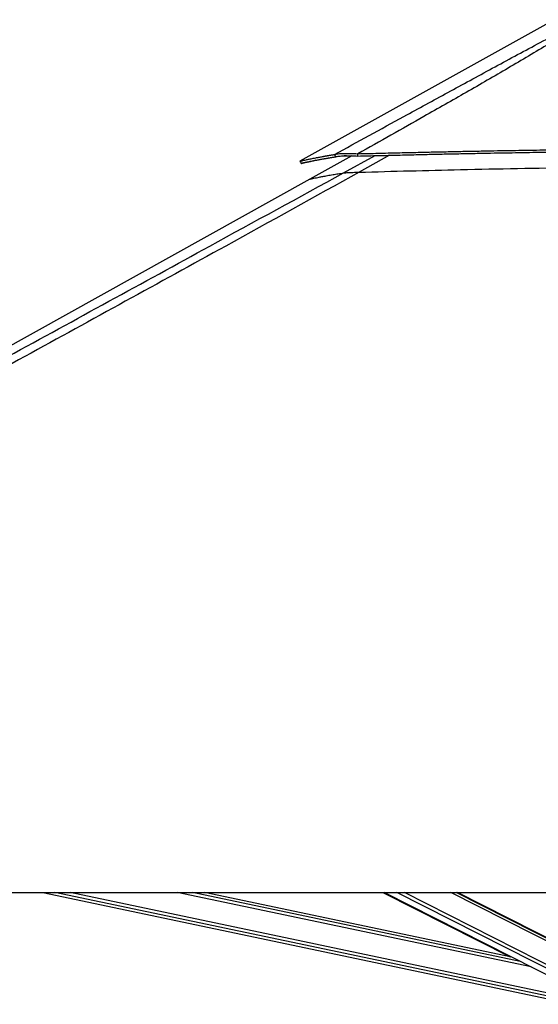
# Model space of a CAD drawing. Header units: millimetres. Extents: x 20 to 19305, y 40 to 15632.
# Tile 90 of 114: x 14621 to 15430, y 6436 to 7972. Entities that reach past the tile are written whole.
import ezdxf

# ---------------------------------------------------------------- set-up
doc = ezdxf.new("R2010")
doc.units = ezdxf.units.MM

msp = doc.modelspace()

# ---------------------------------------------------------------- linework, layer by layer
at = {"color": 7, "linetype": 'Continuous', "lineweight": 25, "ltscale": 2}
for p, q in [((15441.99, 7964.86), (15058.52, 7751.67)), ((15139.47, 7760.06), (15074.12, 7723.73)), ((15114.41, 7758.57), (15112.67, 7762.17)), ((15149.18, 7759.72), (15148.94, 7763.32)), ((15074.12, 7723.73), (13316.14, 6746.39)), ((13101.28, 6611), (15641.18, 6611)), ((14657.43, 6611), (15486.36, 6436.44)), ((15388.92, 6510.1), (14909.77, 6611)), ((15188.02, 6611), (15386.73, 6510.56)), ((15190.35, 6611), (15524.5, 6441.2)), ((15546.24, 6487.98), (15304.15, 6611))]:
    msp.add_line(p, q, dxfattribs=at)
at = {"color": 8, "linetype": 'Continuous', "lineweight": 25, "ltscale": 2}
for p, q in [((15126.52, 7733.39), (15175.77, 7760.38)), ((15198.17, 7760.93), (15150.9, 7734.53)), ((15487.17, 6440.27), (14676.44, 6611)), ((15488.18, 6445.09), (14700.35, 6611)), ((15419.16, 6494.73), (14867.04, 6611)), ((15402.26, 6503.32), (14890.92, 6611)), ((15263.06, 6574.05), (15189.97, 6611)), ((15538.87, 6443.8), (15209.83, 6611)), ((15541.87, 6448.43), (15221.94, 6611)), ((15550.08, 6480.76), (15293.77, 6611)), ((15549.44, 6485.39), (15302.25, 6611))]:
    msp.add_line(p, q, dxfattribs=at)
at = {"color": 7, "linetype": 'Continuous', "lineweight": 25, "ltscale": 2, "flags": 128}
msp.add_lwpolyline([(15058.5, 7751.66), (15059.47, 7749.91), (15060.44, 7748.16)], dxfattribs=at)
at = {"color": 7, "linetype": 'Continuous', "lineweight": 25, "ltscale": 2}
for points, knots in [([(15112.67, 7762.17), (15148.7, 7781.9), (15207.44, 7814.05), (15289.42, 7858.89), (15347.01, 7890.29), (15393.59, 7915.55), (15429.01, 7934.54), (15464.88, 7953.62), (15489.81, 7966.15), (15502.27, 7972.41)], [0, 0, 0, 0, 0.2839175, 0.4627989, 0.6416931, 0.7312098, 0.8207246, 0.9103698, 1, 1, 1, 1]), ([(15507.49, 7972.41), (15497.7, 7966.17), (15478.11, 7953.69), (15447.07, 7934.67), (15415.47, 7915.71), (15372.58, 7890.43), (15318.17, 7858.97), (15240.04, 7814.46), (15183.4, 7782.66), (15148.94, 7763.32)], [0, 0, 0, 0, 0.0897639, 0.1795426, 0.2695103, 0.35948, 0.5397535, 0.7200459, 1, 1, 1, 1]), ([(15058.53, 7751.67), (15058.6, 7751.69), (15058.75, 7751.74), (15059.9, 7752.02), (15061.79, 7752.46), (15064.52, 7753.07), (15067.56, 7753.73), (15070.53, 7754.37), (15073.16, 7754.92), (15076.13, 7755.53), (15079.49, 7756.21), (15082.71, 7756.84), (15085.66, 7757.41), (15088.22, 7757.9), (15091.02, 7758.42), (15093.4, 7758.86), (15095.27, 7759.2), (15096.54, 7759.43), (15097.9, 7759.67), (15099.37, 7759.93), (15100.79, 7760.18), (15102.23, 7760.43), (15103.76, 7760.69), (15105.59, 7761), (15107.57, 7761.34), (15109.49, 7761.65), (15111.16, 7761.93), (15112.2, 7762.09), (15112.67, 7762.17)], [0, 0, 0, 0, 0.0748676, 0.1564664, 0.2394957, 0.3244018, 0.4118798, 0.4595494, 0.5083194, 0.5587508, 0.6111252, 0.6660076, 0.6979259, 0.7310765, 0.7655871, 0.8026459, 0.816367, 0.8308274, 0.8461739, 0.8623985, 0.8797913, 0.8926611, 0.9088649, 0.9283711, 0.9501238, 0.969567, 0.986183, 1, 1, 1, 1]), ([(15060.47, 7748.17), (15060.54, 7748.19), (15060.69, 7748.24), (15061.84, 7748.52), (15063.72, 7748.95), (15066.44, 7749.56), (15069.47, 7750.22), (15072.43, 7750.85), (15075.04, 7751.39), (15078, 7752), (15081.35, 7752.67), (15084.56, 7753.3), (15087.5, 7753.87), (15090.05, 7754.35), (15092.84, 7754.87), (15095.21, 7755.3), (15097.07, 7755.63), (15098.33, 7755.86), (15099.69, 7756.1), (15101.15, 7756.36), (15102.57, 7756.6), (15104, 7756.85), (15105.52, 7757.11), (15107.35, 7757.42), (15109.32, 7757.75), (15111.23, 7758.06), (15112.9, 7758.33), (15113.94, 7758.5), (15114.41, 7758.57)], [0, 0, 0, 0, 0.0748694, 0.1564702, 0.2395012, 0.3244084, 0.4118873, 0.4595571, 0.5083272, 0.5587583, 0.6111323, 0.6660141, 0.697932, 0.7310821, 0.765592, 0.80265, 0.8163709, 0.8308309, 0.846177, 0.8624013, 0.8797937, 0.8926633, 0.9088667, 0.9283725, 0.9501248, 0.9695675, 0.9861833, 1, 1, 1, 1]), ([(15112.67, 7762.17), (15113.47, 7762.38), (15115.03, 7762.78), (15118.27, 7763.26), (15122.18, 7763.62), (15126.3, 7763.81), (15130.24, 7763.88), (15133.83, 7763.87), (15139.88, 7763.77), (15145.1, 7763.51), (15148.94, 7763.32)], [0, 0, 0, 0, 0.12647875, 0.24901052, 0.37872872, 0.50773697, 0.59120468, 0.67583737, 0.76205471, 1, 1, 1, 1]), ([(15114.41, 7758.57), (15115.14, 7758.76), (15116.59, 7759.13), (15119.65, 7759.56), (15123.38, 7759.9), (15127.32, 7760.08), (15131.11, 7760.15), (15134.57, 7760.16), (15140.42, 7760.09), (15145.47, 7759.88), (15149.18, 7759.72)], [0, 0, 0, 0, 0.1266703, 0.249099, 0.378503, 0.5071412, 0.5904199, 0.6749487, 0.7611858, 1, 1, 1, 1]), ([(15138.25, 7759.38), (15137.61, 7759.44), (15135.15, 7759.64), (15131.44, 7759.89), (15128.74, 7760), (15127.47, 7760.06)], [0, 0, 0, 0, 0.1559852, 0.6031641, 1, 1, 1, 1]), ([(15148.94, 7763.32), (15159.65, 7763.58), (15180.35, 7764.09), (15210.54, 7764.81), (15239.15, 7765.48), (15266.6, 7766.09), (15293.18, 7766.66), (15319.02, 7767.19), (15351.01, 7767.82), (15388.9, 7768.51), (15432.54, 7769.22), (15479.69, 7769.89), (15530.39, 7770.49), (15584.66, 7770.97), (15637.83, 7771.27), (15698.8, 7771.42), (15767.36, 7771.31), (15843.3, 7770.77), (15917.55, 7769.81), (15990.08, 7768.42), (16060.67, 7766.64), (16107.08, 7765.05), (16129.92, 7764.27)], [0, 0, 0, 0, 0.032848, 0.0634837, 0.0925205, 0.1204906, 0.147532, 0.1738828, 0.199574, 0.2453768, 0.2897483, 0.3329773, 0.3894376, 0.4446269, 0.4987034, 0.5518212, 0.6308141, 0.7081334, 0.7838893, 0.8578773, 0.9300475, 1, 1, 1, 1]), ([(15149.18, 7759.72), (15159.89, 7759.99), (15180.59, 7760.51), (15210.77, 7761.24), (15239.37, 7761.91), (15266.8, 7762.53), (15293.37, 7763.11), (15319.2, 7763.64), (15351.17, 7764.28), (15389.04, 7764.98), (15432.66, 7765.7), (15479.79, 7766.38), (15530.46, 7766.98), (15584.69, 7767.47), (15637.84, 7767.78), (15698.76, 7767.93), (15767.29, 7767.8), (15843.18, 7767.25), (15917.39, 7766.28), (15989.89, 7764.87), (16060.45, 7763.07), (16106.84, 7761.46), (16129.68, 7760.67)], [0, 0, 0, 0, 0.03285262, 0.06349202, 0.09253161, 0.12050397, 0.14754696, 0.17389888, 0.19959085, 0.24539382, 0.28976432, 0.33299158, 0.38944821, 0.44463294, 0.4987044, 0.55181707, 0.63080296, 0.70811712, 0.78387081, 0.85786048, 0.93003674, 1, 1, 1, 1]), ([(15083.68, 7753.12), (15082.29, 7752.83), (15079.41, 7752.22), (15075.63, 7751.4), (15070.96, 7750.4), (15066.3, 7749.39), (15062.4, 7748.54), (15061.32, 7748.33), (15060.79, 7748.22)], [0, 0, 0, 0, 0.103548, 0.2149863, 0.3248416, 0.5517907, 0.7761661, 1, 1, 1, 1]), ([(15150.9, 7734.53), (15177.21, 7735.25), (15229.84, 7736.67), (15312.25, 7738.68), (15398.1, 7740.49), (15487.38, 7741.97), (15576.7, 7742.98), (15666.04, 7743.46), (15755.35, 7743.36), (15844.62, 7742.64), (15936.48, 7741.19), (16030.93, 7738.97), (16095.61, 7736.65), (16127.96, 7735.48)], [0, 0, 0, 0, 0.0809738, 0.1619634, 0.2532731, 0.3445831, 0.4358934, 0.5272036, 0.6185136, 0.7098231, 0.8011318, 0.9005603, 1, 1, 1, 1]), ([(15150.9, 7734.53), (15081.57, 7696.11), (14908.18, 7600.01), (14629.47, 7446.97), (14106.39, 7160.25), (13596.79, 6881.73), (13191.89, 6660.5), (13101.28, 6611)], [0, 0, 0, 0, 0.1020033, 0.2551145, 0.4082261, 0.8675761, 1, 1, 1, 1]), ([(15126.52, 7733.39), (15126.86, 7733.43), (15127.52, 7733.52), (15129.26, 7733.66), (15131.64, 7733.82), (15135.42, 7734.01), (15140.36, 7734.21), (15145.95, 7734.39), (15149.25, 7734.49), (15150.9, 7734.53)], [0, 0, 0, 0, 0.1225406, 0.2449218, 0.3685602, 0.4921423, 0.7096135, 0.8546893, 1, 1, 1, 1])]:
    msp.add_open_spline(points, degree=3, knots=knots, dxfattribs=at)
at = {"color": 8, "linetype": 'Continuous', "lineweight": 25, "ltscale": 2}
for points, knots in [([(14242.2, 7249.74), (14257.59, 7258.15), (14377.85, 7323.83), (14603.15, 7446.98), (14882.33, 7599.63), (15057.07, 7695.35), (15126.52, 7733.39)], [0, 0, 0, 0, 0.0522952, 0.4086278, 0.7649608, 1, 1, 1, 1]), ([(15074.13, 7723.71), (15074.17, 7723.73), (15074.25, 7723.76), (15075.42, 7724.03), (15077.45, 7724.48), (15080.37, 7725.11), (15084.13, 7725.9), (15088.73, 7726.82), (15094.47, 7727.94), (15101.53, 7729.25), (15109.57, 7730.67), (15117.91, 7732.06), (15123.65, 7732.95), (15126.52, 7733.39)], [0, 0, 0, 0, 0.06809366, 0.15829177, 0.24852569, 0.3387236, 0.42895548, 0.51915309, 0.60938222, 0.71628246, 0.8232291, 0.91160386, 1, 1, 1, 1])]:
    msp.add_open_spline(points, degree=3, knots=knots, dxfattribs=at)

doc.saveas('drawing.dxf')
